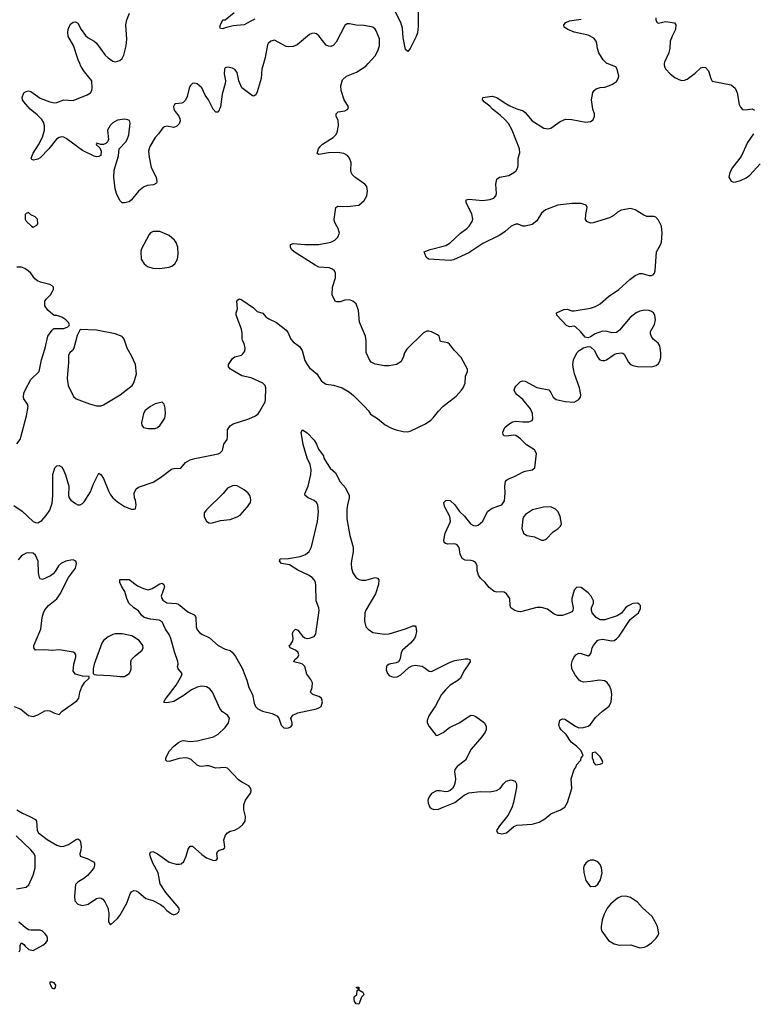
# Model space of a CAD drawing. Header units: inches. Extents: x 1449094 to 1618372, y 389908 to 534307.
# Tile 235 of 256: x 1560374 to 1566639, y 421966 to 430373. Entities that reach past the tile are written whole.
import ezdxf

# ---------------------------------------------------------------- set-up
doc = ezdxf.new("R2010")
doc.units = ezdxf.units.IN
doc.header["$MEASUREMENT"] = 0
doc.layers.add('B5462', color=7, linetype='Continuous')
doc.layers.add('B5463', color=7, linetype='Continuous')

msp = doc.modelspace()

# ---------------------------------------------------------------- linework, layer by layer
at = {"layer": 'B5462', "color": 5}
for points, elevation in [([(1560325, 426225), (1560396.4, 426176.4), (1560490, 426089.1), (1560510, 426079.5), (1560530, 426077.1), (1560562, 426098), (1560599.3, 426140.7), (1560630, 426186.8), (1560639.7, 426210), (1560650, 426246), (1560658, 426310), (1560658.3, 426490), (1560674.2, 426545.8), (1560690, 426564.9), (1560710, 426565.5), (1560730, 426555.5), (1560741.5, 426541.5), (1560766.1, 426486.1), (1560793.7, 426390), (1560790.5, 426310.5), (1560797.3, 426290), (1560811, 426270), (1560850, 426241), (1560870, 426231), (1560890, 426231), (1560910, 426241), (1560924.1, 426255.9), (1560978.3, 426341.7), (1561003.6, 426410), (1561050, 426501), (1561070, 426486.8), (1561090, 426454.8), (1561133.1, 426350), (1561150, 426316.3), (1561170, 426290.5), (1561210, 426257.3), (1561270, 426218), (1561330, 426194), (1561350, 426194), (1561362, 426198), (1561368, 426230), (1561362, 426270), (1561354, 426290), (1561352.3, 426330), (1561370, 426366.8), (1561390, 426381.6), (1561514.5, 426425.5), (1561576.5, 426463.5), (1561670, 426534.4), (1561690, 426542.4), (1561750, 426544), (1561790, 426593.4), (1561830, 426614), (1561870, 426626.8), (1562070, 426667.3), (1562085.6, 426674.4), (1562105.2, 426694.8), (1562117.2, 426750), (1562145.2, 426790), (1562149.4, 426810.6), (1562149.5, 426870), (1562170, 426906), (1562196.6, 426923.4), (1562330, 426964.2), (1562387, 426990), (1562410.9, 427009.1), (1562425.1, 427030), (1562469.7, 427110), (1562474.2, 427130), (1562475.1, 427230), (1562469.6, 427250), (1562450, 427269.6), (1562350, 427314), (1562270, 427332.2), (1562174, 427390), (1562158.3, 427410), (1562158.3, 427430), (1562190, 427479.1), (1562210, 427494.8), (1562268, 427510), (1562280.9, 427519.1), (1562295.9, 427544.1), (1562300.9, 427570), (1562290, 427608), (1562275.5, 427635.5), (1562272.5, 427652.5), (1562275.3, 427695.3), (1562268.4, 427730), (1562221.6, 427850), (1562222, 427870), (1562235.1, 427904.9), (1562229.6, 427970), (1562237.2, 427982.8), (1562250, 427990.8), (1562270, 427980.7), (1562370, 427913.4), (1562401.7, 427881.7), (1562450, 427866.8), (1562477.3, 427837.3), (1562500.5, 427820.5), (1562568.1, 427788.1), (1562646.6, 427726.6), (1562664.1, 427704.1), (1562690, 427646.8), (1562710, 427624), (1562763, 427583), (1562787.3, 427550), (1562810, 427464.7), (1562828, 427430), (1562850, 427402), (1562910.3, 427350.3), (1562950, 427285.5), (1562990, 427260.4), (1563052.5, 427252.5), (1563128.6, 427228.6), (1563190, 427193), (1563224.8, 427164.8), (1563318.8, 427070), (1563352.8, 427032.8), (1563370, 427006), (1563430, 426966.8), (1563494.4, 426914.4), (1563550, 426884.9), (1563590, 426870.4), (1563650, 426855.8), (1563685.6, 426854.4), (1563710, 426859.3), (1563838.6, 426921.4), (1563885.3, 426954.7), (1563906.3, 426973.7), (1563949.5, 427030), (1563987, 427070), (1564101.6, 427158.4), (1564147.6, 427210), (1564161.6, 427230), (1564178, 427270), (1564181.3, 427330), (1564197.2, 427370), (1564197.2, 427390), (1564143.6, 427490), (1564086.6, 427550), (1564043.9, 427603.9), (1564030, 427614), (1563966.6, 427626.6), (1563955.1, 427670), (1563943.3, 427683.3), (1563890, 427709.3), (1563867.1, 427712.9), (1563850, 427713.2), (1563821.1, 427698.9), (1563679.9, 427560.1), (1563660.4, 427530), (1563650, 427489), (1563630, 427453.2), (1563591, 427430), (1563530, 427419), (1563490, 427419), (1563410, 427433.2), (1563375.3, 427450), (1563362.9, 427462.9), (1563332.5, 427532.5), (1563332, 427630), (1563327, 427670), (1563275.1, 427790), (1563267.3, 427890), (1563247.8, 427947.8), (1563219.3, 427970), (1563190, 427981.3), (1563150, 427979.7), (1563110, 427964.5), (1563083.2, 427963.2), (1563069.2, 427970), (1563043.2, 428023.2), (1563044.5, 428090), (1563069.6, 428170), (1563071.8, 428190), (1563071.8, 428210), (1563062.7, 428230), (1563044.4, 428244.4), (1563015.6, 428255.6), (1562930, 428260.9), (1562896.1, 428276.1), (1562719.3, 428390), (1562696, 428410), (1562686.6, 428430), (1562686.8, 428453.2), (1562710, 428462.8), (1562810, 428453), (1562930, 428454), (1563030, 428473), (1563065.2, 428490), (1563090, 428516), (1563103.7, 428550), (1563094.5, 428590), (1563069.6, 428630), (1563062.9, 428650), (1563060.7, 428670), (1563074, 428770), (1563090, 428780.7), (1563170, 428779.3), (1563270, 428791), (1563315.3, 428830), (1563337.2, 428870), (1563345.2, 428910), (1563339, 428950), (1563322, 428970), (1563235.3, 429030), (1563212.9, 429052.9), (1563204, 429070), (1563201.2, 429090), (1563205.2, 429150), (1563189.4, 429190), (1563172.9, 429212.9), (1563142, 429230), (1563090, 429238.7), (1563010, 429236.9), (1562930, 429223.7), (1562915.3, 429230), (1562926.6, 429270), (1562939.3, 429290), (1562959.3, 429310), (1563052.3, 429367.7), (1563075.1, 429390), (1563086.6, 429410), (1563097, 429470), (1563092.9, 429512.9), (1563078, 429550), (1563078, 429570), (1563094.6, 429585.4), (1563150, 429596), (1563175.3, 429610), (1563182, 429630), (1563145.2, 429690), (1563119.5, 429770), (1563117, 429810), (1563130, 429861), (1563164, 429890), (1563250, 429925.5), (1563330, 429977.1), (1563351.1, 430000)], 640), ([(1560350, 423626.4), (1560396.7, 423596.7), (1560461, 423570), (1560510, 423542.8), (1560516.4, 423530), (1560522.8, 423450), (1560535.6, 423430), (1560610, 423372), (1560690, 423326), (1560726.3, 423313.7), (1560750, 423315.6), (1560790, 423330.3), (1560850, 423370.3), (1560870, 423378.4), (1560887, 423367), (1560893.8, 423350), (1560898, 423310), (1560896.9, 423283.1), (1560888.4, 423250), (1560890.7, 423230.7), (1560950, 423210.5), (1561003, 423183), (1561014, 423170), (1561013.2, 423153.2), (1561006, 423130), (1560992.4, 423110), (1560953.7, 423066.3), (1560930, 423045.1), (1560870.7, 423010), (1560850.8, 422990), (1560841.3, 422890), (1560845.7, 422850), (1560870, 422821.7), (1560910, 422810.3), (1560957.5, 422822.5), (1561030, 422870.3), (1561054.1, 422874.1), (1561070, 422871.8), (1561083.4, 422863.4), (1561102.3, 422842.3), (1561125.5, 422790), (1561135.8, 422744.2), (1561131.1, 422671.1), (1561146.4, 422646.4), (1561150, 422646), (1561210, 422697.3), (1561230, 422724.9), (1561289.7, 422830), (1561318.4, 422910), (1561330, 422927.3), (1561350, 422937.1), (1561370, 422934.4), (1561390, 422922.4), (1561450.8, 422870), (1561512, 422852), (1561577.6, 422817.6), (1561600.5, 422800.5), (1561630, 422766), (1561670, 422738), (1561690, 422731.3), (1561718, 422742), (1561730, 422752), (1561739, 422770), (1561732.7, 422790), (1561622, 422922), (1561573.4, 422993.4), (1561555.6, 423090), (1561509.7, 423170), (1561490, 423224), (1561486, 423250), (1561490, 423264.7), (1561510, 423270.5), (1561550, 423252.2), (1561650, 423180.3), (1561710, 423162), (1561738.2, 423161.8), (1561754.3, 423165.7), (1561775.3, 423184.7), (1561795.1, 423230), (1561812, 423290), (1561830, 423317.3), (1561850, 423317.3), (1561930, 423243.8), (1561970, 423217.1), (1562030, 423194), (1562050, 423196), (1562058.6, 423201.4), (1562064, 423210), (1562058, 423250), (1562062.7, 423270), (1562076.6, 423283.4), (1562110, 423290.6), (1562122, 423298), (1562125.1, 423310), (1562116.8, 423370), (1562131.3, 423410), (1562150, 423430.4), (1562170, 423443.7), (1562210, 423453.7), (1562250, 423475.8), (1562279.5, 423500.5), (1562298.7, 423530), (1562302.4, 423570), (1562287, 423627), (1562287.2, 423670), (1562302.2, 423710), (1562344.7, 423770), (1562349.6, 423790), (1562347.3, 423810), (1562331, 423831), (1562270, 423863.5), (1562243.9, 423883.9), (1562150, 423982), (1562130, 423987), (1562050, 423981.6), (1561990, 424001.1), (1561970, 424002.6), (1561930, 423996.4), (1561910, 423998.3), (1561890, 424008), (1561837.3, 424057.3), (1561808.6, 424068.6), (1561789.1, 424070.9), (1561735.5, 424064.5), (1561650, 424039.3), (1561630, 424042), (1561622, 424050), (1561622.7, 424070), (1561654.5, 424130), (1561689.6, 424170), (1561730, 424202.4), (1561750, 424214), (1561770, 424217.6), (1561830, 424210.2), (1561890, 424215), (1562030, 424251.3), (1562070, 424273.8), (1562128.3, 424330), (1562157.7, 424370), (1562164.7, 424410), (1562150, 424434), (1562104.7, 424464.7), (1562084.9, 424484.9), (1562021.7, 424630), (1561998.8, 424658.8), (1561970, 424677.7), (1561930, 424682.2), (1561890, 424673.5), (1561840.4, 424650), (1561770, 424599.1), (1561690, 424552.6), (1561630, 424539.5), (1561610, 424542), (1561606.3, 424546.3), (1561617, 424570), (1561711.1, 424690), (1561756.2, 424770), (1561760.7, 424790), (1561726.3, 424830), (1561721.1, 424850), (1561726.2, 424870), (1561725.6, 424894.4), (1561696.3, 424976.3), (1561664.5, 425090), (1561650, 425123.1), (1561618.9, 425170), (1561590, 425231.2), (1561565.7, 425245.7), (1561490, 425253.7), (1561436.2, 425270), (1561414.7, 425290), (1561390, 425326), (1561349.3, 425350), (1561306, 425390), (1561289.2, 425430), (1561271.6, 425491.6), (1561246.6, 425530), (1561230, 425568), (1561230, 425594), (1561310, 425594), (1561380.2, 425540.2), (1561430, 425515.3), (1561470, 425503.8), (1561504, 425516), (1561570, 425555.5), (1561590, 425560.7), (1561606, 425550), (1561610.4, 425530), (1561582, 425450), (1561587.2, 425430), (1561596.8, 425416.8), (1561630, 425394), (1561710, 425389.3), (1561730, 425381.8), (1561810, 425316.5), (1561870.8, 425290), (1561879.3, 425270), (1561880.2, 425190), (1561890, 425164.9), (1561910, 425140.3), (1561930, 425125.5), (1561995.9, 425095.9), (1562070, 425029), (1562130, 424998), (1562170, 424986.9), (1562191.1, 424971.1), (1562216.9, 424936.9), (1562274.9, 424834.9), (1562315, 424735), (1562330, 424672), (1562361.7, 424610), (1562376, 424536), (1562388.6, 424508.6), (1562408.6, 424488.6), (1562448, 424470), (1562530, 424449), (1562570.8, 424430), (1562588, 424410), (1562608.2, 424350), (1562630, 424327.3), (1562650, 424324), (1562670, 424326.8), (1562690, 424336), (1562701.2, 424350), (1562701.2, 424370), (1562689.2, 424410), (1562706, 424434), (1562750, 424454), (1562910, 424489.3), (1562930, 424496.6), (1562948.7, 424510), (1562960.8, 424550), (1562950, 424579.8), (1562930, 424594), (1562876, 424610), (1562856.2, 424630), (1562872.4, 424670), (1562873.7, 424710), (1562859.8, 424739.8), (1562825.6, 424785.6), (1562808, 424850), (1562790, 424869.6), (1562776, 424876), (1562715.3, 424890), (1562724, 424910), (1562750.7, 424929.3), (1562756.5, 424950), (1562751.4, 424970), (1562730, 424990.8), (1562684, 425010), (1562675.1, 425030), (1562690, 425041.6), (1562707.4, 425070), (1562710.8, 425090.8), (1562702.4, 425130), (1562709.7, 425150), (1562730, 425168.2), (1562750, 425159.5), (1562790, 425108.7), (1562810, 425095.8), (1562829.4, 425090.6), (1562850, 425093), (1562890, 425107.3), (1562902.9, 425130), (1562931.5, 425330), (1562928.5, 425350), (1562904.5, 425410), (1562903.5, 425543.5), (1562899.1, 425570), (1562889.7, 425590), (1562871.3, 425610), (1562841.3, 425630), (1562750, 425672), (1562677.3, 425717.3), (1562610, 425729.5), (1562593.2, 425750), (1562598, 425770), (1562670, 425771.3), (1562768.9, 425791.1), (1562813.6, 425806.4), (1562846.4, 425833.6), (1562866.5, 425873.5), (1562916.8, 426090), (1562926.8, 426170), (1562920.8, 426230), (1562910, 426249.6), (1562890, 426268.2), (1562837.2, 426290), (1562813.2, 426310), (1562810, 426326), (1562836.9, 426390), (1562860.6, 426490), (1562864.5, 426530), (1562854.1, 426574.1), (1562827.7, 426630), (1562794.5, 426745.5), (1562779, 426850), (1562789.2, 426870.8), (1562830, 426846.8), (1562890, 426784), (1562908.4, 426750), (1562925.1, 426705.1), (1562968, 426650), (1562972.7, 426630), (1562992.8, 426592.8), (1563025.1, 426545.1), (1563070, 426503), (1563110, 426427.3), (1563156.3, 426376.3), (1563187.3, 426310), (1563188, 426290), (1563172.4, 426230), (1563167.2, 426190), (1563168.9, 426110), (1563193.1, 425970), (1563223.1, 425870), (1563223.2, 425830), (1563209.4, 425770.6), (1563206, 425730), (1563208.5, 425690), (1563220.2, 425650), (1563248.1, 425608.1), (1563272.3, 425592.3), (1563292.5, 425587.5), (1563330, 425587.4), (1563410, 425610.3), (1563430, 425604), (1563440.5, 425590), (1563437, 425550), (1563412, 425470), (1563330, 425332), (1563321.3, 425310), (1563318, 425238), (1563330, 425190.6), (1563350, 425168.4), (1563390, 425142), (1563490, 425126), (1563530, 425130.3), (1563668.3, 425171.7), (1563730, 425199.1), (1563750, 425198.8), (1563756.3, 425190), (1563763.1, 425150), (1563754.9, 425110), (1563744.9, 425090), (1563710.4, 425050), (1563644.4, 424990), (1563632.4, 424970), (1563623.1, 424916.9), (1563608.5, 424891.5), (1563590, 424882), (1563530, 424871.8), (1563510, 424857.2), (1563505.5, 424850), (1563503.4, 424823.4), (1563514.8, 424790), (1563530, 424774.8), (1563550, 424764), (1563570, 424758.8), (1563597.5, 424762.5), (1563630, 424780.7), (1563698, 424842), (1563724.4, 424855.6), (1563750, 424861.3), (1563810, 424852.7), (1563837.3, 424837.3), (1563870, 424810.8), (1563890, 424807.3), (1564050, 424886.4), (1564090, 424900.4), (1564177.1, 424917.1), (1564197.1, 424917.1), (1564218, 424910), (1564222, 424890), (1564168.2, 424811.8), (1564139.5, 424750), (1564115.5, 424730), (1564048.9, 424690), (1564010, 424652.6), (1563976.5, 424610), (1563925.1, 424514.9), (1563867.4, 424430), (1563852.4, 424390), (1563854.4, 424370), (1563870, 424337.3), (1563930, 424262), (1563943.6, 424263.6), (1563990, 424286), (1564045.2, 424330), (1564126, 424370), (1564219, 424430), (1564230, 424434.9), (1564250, 424433), (1564270, 424424), (1564342.8, 424370), (1564357.1, 424337.1), (1564357.1, 424310), (1564348.4, 424290), (1564320.3, 424250), (1564230, 424145.1), (1564181.1, 424050), (1564110, 423995.8), (1564090.3, 423970), (1564086, 423950), (1564094.6, 423890), (1564093, 423867), (1564084.4, 423835.6), (1564070.4, 423809.6), (1564050, 423792.3), (1564030, 423782.7), (1564010, 423780.9), (1563966, 423790), (1563934, 423790), (1563890, 423766), (1563870, 423739), (1563860.4, 423710), (1563862.3, 423682.3), (1563877.3, 423650), (1563890, 423637.3), (1563910.6, 423630.6), (1563950, 423633.4), (1563991.7, 423648.3), (1564088.7, 423690), (1564169.6, 423750.4), (1564210, 423770.4), (1564310, 423783.8), (1564390, 423779.1), (1564447.2, 423792.8), (1564476, 423810), (1564506, 423850), (1564529.2, 423870), (1564570, 423883), (1564606, 423870), (1564618, 423850), (1564616.4, 423816.4), (1564592.2, 423687.8), (1564575.8, 423644.2), (1564541.4, 423578.6), (1564471, 423490), (1564444.7, 423450), (1564454, 423430), (1564490, 423422.8), (1564530, 423430.8), (1564594.9, 423485.1), (1564623, 423497), (1564750, 423504.9), (1564810, 423521.7), (1564859.5, 423550), (1564910, 423592.4), (1564993.1, 423626.9), (1565029.5, 423650.5), (1565052.7, 423690), (1565089, 423810), (1565084, 423890), (1565108.9, 423971.1), (1565127.3, 423992.7), (1565128, 424010), (1565166, 424050), (1565168.4, 424071.6), (1565186, 424090), (1565168.7, 424130), (1565130, 424169), (1565083.6, 424203.6), (1565040.9, 424270), (1564997.2, 424310), (1564986.3, 424326.3), (1564979.3, 424350), (1564987.8, 424392.2), (1565010, 424404.9), (1565030, 424401.6), (1565121.1, 424341.1), (1565150, 424327.9), (1565190, 424328.2), (1565230, 424340.8), (1565250, 424354), (1565290, 424413.7), (1565350, 424470.4), (1565408.1, 424511.9), (1565425.1, 424550), (1565429.7, 424610), (1565425.4, 424650), (1565410, 424686.6), (1565390, 424713.6), (1565367, 424727), (1565325.7, 424734.3), (1565250, 424721.3), (1565190, 424717.2), (1565170, 424722), (1565153.2, 424733.2), (1565118.9, 424778.9), (1565089.7, 424830), (1565086, 424870), (1565096.1, 424903.9), (1565108.5, 424931.5), (1565123.7, 424950), (1565150, 424963), (1565170, 424962), (1565230, 424942.8), (1565242, 424950), (1565254, 424966), (1565263.7, 425010), (1565274.5, 425030), (1565308.2, 425071.8), (1565321, 425079), (1565350, 425084.4), (1565430, 425068.4), (1565450, 425072.7), (1565470, 425085.5), (1565493.6, 425110), (1565587.9, 425252.1), (1565657.2, 425310), (1565674.8, 425345.2), (1565676, 425370), (1565664.1, 425384.1), (1565650, 425392.3), (1565610, 425387), (1565570, 425367.3), (1565548.2, 425350), (1565513.1, 425306.9), (1565476.1, 425283.9), (1565370, 425248.2), (1565330, 425248), (1565296.2, 425270), (1565262.4, 425310), (1565255.8, 425330), (1565256.3, 425350), (1565273.6, 425390), (1565274, 425410), (1565254.5, 425450), (1565230, 425479.5), (1565170, 425524), (1565130.9, 425529.1), (1565110, 425502), (1565088.7, 425430), (1565088.8, 425408.8), (1565101.6, 425350), (1565099.1, 425330), (1565090, 425317.2), (1565072.3, 425307.7), (1565010, 425287), (1564970, 425287), (1564938.6, 425298.6), (1564881, 425341), (1564830, 425355.1), (1564790, 425353.7), (1564650, 425318.4), (1564630, 425319.5), (1564602, 425330), (1564569.6, 425350), (1564562.4, 425370), (1564559.3, 425430), (1564532.1, 425472.1), (1564510, 425485), (1564490, 425488.9), (1564450, 425486), (1564426, 425490), (1564384.1, 425524.1), (1564350, 425566.6), (1564310, 425604.5), (1564293.3, 425630), (1564286.3, 425650), (1564281.3, 425670), (1564280.7, 425710), (1564270, 425735.1), (1564248.7, 425750), (1564230, 425755.6), (1564178.3, 425758.3), (1564152.8, 425772.8), (1564136.9, 425810), (1564127.9, 425867.9), (1564110, 425889.4), (1564090, 425897.6), (1564030, 425894), (1564010, 425900.9), (1563999.3, 425910), (1563997, 425930), (1564007.6, 425990), (1564053.7, 426090), (1564048.6, 426130), (1564005.6, 426210), (1563998, 426230), (1563997.2, 426250), (1564012.9, 426267.1), (1564030, 426270.8), (1564050, 426266.8), (1564090, 426230.8), (1564130, 426172.7), (1564174, 426134), (1564223.8, 426070), (1564250, 426055.8), (1564270, 426052.7), (1564290, 426058), (1564329.6, 426090.4), (1564370, 426174.8), (1564410, 426202.8), (1564490, 426232), (1564513.6, 426266.4), (1564521.2, 426330), (1564516, 426390), (1564522.7, 426430), (1564530, 426441), (1564547.2, 426452.8), (1564605.4, 426474.6), (1564668.7, 426510), (1564690, 426519.1), (1564750, 426531), (1564772.1, 426547.9), (1564786.6, 426670), (1564770, 426699.3), (1564702.9, 426742.9), (1564650, 426795.6), (1564610, 426822.4), (1564590, 426826), (1564530, 426818), (1564510, 426821.2), (1564502.7, 426830), (1564500.9, 426850), (1564518, 426890), (1564550, 426919.3), (1564581.3, 426938.7), (1564610, 426944.2), (1564670, 426938.3), (1564721, 426939), (1564749.2, 426950), (1564755.6, 426964.4), (1564754, 427010), (1564737.4, 427050), (1564670.9, 427130.9), (1564622.7, 427170), (1564605.2, 427190), (1564597.2, 427210), (1564601.2, 427230), (1564610, 427244.7), (1564650, 427282.8), (1564670, 427290.7), (1564690, 427287.7), (1564790, 427232), (1564892.1, 427212.1), (1564910, 427191), (1564930.3, 427150.3), (1564956, 427130), (1565032.1, 427112.1), (1565110, 427108.5), (1565149.2, 427130), (1565162.7, 427150), (1565166.6, 427170), (1565155.1, 427230), (1565111.1, 427350), (1565102.6, 427390), (1565098.9, 427430), (1565104.7, 427470), (1565131.4, 427528.6), (1565151.5, 427548.5), (1565190, 427570.8), (1565230, 427582.8), (1565250, 427578.8), (1565284, 427550), (1565310.7, 427490), (1565327.3, 427470), (1565350, 427462), (1565370, 427463), (1565384, 427470), (1565450, 427514.9), (1565470, 427522.4), (1565510, 427528), (1565525.2, 427525.2), (1565536.4, 427516.4), (1565573, 427450), (1565590, 427430.6), (1565610, 427419.3), (1565650, 427412.7), (1565770, 427408), (1565810, 427422), (1565830, 427438.8), (1565841.3, 427458.7), (1565849.6, 427490), (1565849.6, 427529.6), (1565839.3, 427590), (1565825.2, 427610), (1565784.7, 427644.7), (1565768.4, 427668.4), (1565760.5, 427690), (1565762.4, 427710), (1565795.1, 427770), (1565803.5, 427810), (1565798.8, 427850), (1565786, 427870), (1565770, 427882.2), (1565750, 427890.6), (1565710, 427892.8), (1565670, 427884.2), (1565639.5, 427870), (1565587.8, 427830), (1565497.2, 427722.8), (1565470, 427703.7), (1565430, 427698.4), (1565390, 427711.3), (1565350, 427712.6), (1565287.9, 427692.1), (1565250, 427665.2), (1565230, 427657.2), (1565203.9, 427663.9), (1565164.5, 427710), (1565121.2, 427750), (1565110, 427755.1), (1565070, 427752), (1565042.3, 427762.3), (1564961.2, 427850), (1564958, 427870), (1565020.2, 427899.8), (1565050, 427900.7), (1565088.3, 427888.3), (1565110, 427888.2), (1565250, 427911.5), (1565290, 427924), (1565330, 427947.6), (1565402, 428010), (1565490.5, 428069.5), (1565583.7, 428156.3), (1565630, 428190.3), (1565670, 428207.2), (1565690, 428207), (1565750, 428188.2), (1565770, 428188.2), (1565784.5, 428195.5), (1565796, 428210), (1565802, 428230), (1565812.8, 428390), (1565845.6, 428450), (1565854, 428474), (1565859.6, 428550), (1565854.7, 428610), (1565830, 428661.2), (1565807, 428687), (1565790, 428691.8), (1565730, 428692.8), (1565704, 428704), (1565630.9, 428750.9), (1565590, 428761.3), (1565510, 428746.9), (1565479.3, 428730), (1565450, 428704.2), (1565410, 428681.7), (1565270, 428638.4), (1565250, 428636.2), (1565216, 428650), (1565207.2, 428667.2), (1565209.7, 428710), (1565221.3, 428770), (1565211.8, 428790), (1565170, 428805.3), (1565090, 428804.6), (1564969.4, 428790.6), (1564865.5, 428750), (1564830, 428721.6), (1564790, 428657), (1564750, 428625.6), (1564690, 428609.6), (1564670, 428611.8), (1564630, 428626.3), (1564610, 428626.9), (1564590, 428619.8), (1564570, 428609.8), (1564516.8, 428563.2), (1564470, 428529.7), (1564330, 428463.1), (1564210, 428382.9), (1564077.6, 428322.4), (1564050, 428318.4), (1563866, 428330), (1563844.7, 428344.7), (1563828.7, 428390), (1563878, 428410), (1564014.6, 428445.4), (1564050.9, 428469.1), (1564138, 428550), (1564192.3, 428590), (1564212.3, 428610), (1564239.3, 428650), (1564242.7, 428670), (1564234.5, 428714.5), (1564186, 428810), (1564186, 428834), (1564210, 428842), (1564330, 428830.5), (1564390, 428839.1), (1564422, 428850), (1564439, 428870), (1564445.2, 428890), (1564440.9, 428970), (1564449.5, 429010.5), (1564471.9, 429028.1), (1564550, 429043.8), (1564581, 429059), (1564610, 429080.7), (1564627, 429110), (1564631.8, 429130), (1564632, 429190), (1564644.2, 429235.8), (1564643.1, 429270), (1564580.4, 429430), (1564547.4, 429487.4), (1564519.5, 429519.5), (1564478.3, 429558.3), (1564411.5, 429610), (1564390, 429636.2), (1564344.5, 429670), (1564326, 429690), (1564328, 429710), (1564410, 429720.4), (1564450, 429708.2), (1564510, 429666), (1564558.5, 429638.5), (1564610, 429615.3), (1564674.6, 429594.6), (1564690, 429582), (1564750, 429510.4), (1564850, 429446.4), (1564890, 429442.4), (1564910, 429448), (1564990, 429504.9), (1565035.9, 429524.1), (1565090, 429521.6), (1565210, 429498.8), (1565250, 429502.8), (1565270, 429518), (1565282.7, 429550), (1565282.7, 429570), (1565269.3, 429610), (1565257, 429690), (1565269.5, 429750.5), (1565281.2, 429770), (1565297.6, 429782.4), (1565330, 429794), (1565370, 429798), (1565410, 429811), (1565437.5, 429822.5), (1565470, 429846), (1565485.2, 429870), (1565489.3, 429890), (1565477, 429950), (1565464, 429970), (1565390, 429999.5), (1565389.4, 430000)], 620), ([(1562456.2, 430000), (1562440.8, 429950), (1562434.9, 429870), (1562401.5, 429758.5), (1562390, 429733.2), (1562377.1, 429722.9), (1562370, 429719.3), (1562363.3, 429723.3), (1562271.3, 429791.3), (1562245.1, 429850), (1562230, 429922), (1562210, 429949.2), (1562190, 429959.3), (1562151.1, 429968.9), (1562130, 429962), (1562122.8, 429950), (1562119.1, 429910), (1562130.5, 429850.5), (1562128.4, 429830), (1562103.2, 429736.8), (1562090.2, 429629.8), (1562070, 429585.2), (1562050, 429583.7), (1562025.6, 429610), (1561987, 429690), (1561957, 429730), (1561930, 429792.3), (1561890, 429827), (1561870, 429832), (1561850, 429829.4), (1561830.3, 429809.7), (1561821.3, 429790), (1561803.4, 429716.6), (1561790, 429685.2), (1561770, 429665.2), (1561759.3, 429660.7), (1561704.4, 429655.6), (1561696, 429650), (1561686.7, 429633.3), (1561690.6, 429610), (1561700.5, 429590), (1561733.4, 429550), (1561743, 429530), (1561745.5, 429510), (1561735.6, 429484.4), (1561716, 429464), (1561690, 429454), (1561630, 429463.6), (1561610, 429459.6), (1561596.3, 429450), (1561560.8, 429399.2), (1561530, 429368.2), (1561484.2, 429290), (1561474.2, 429250), (1561478.6, 429198.6), (1561497.3, 429110), (1561538.8, 429030), (1561546, 428990), (1561543.6, 428976.4), (1561515.9, 428964.1), (1561462.4, 428957.6), (1561430, 428942.7), (1561390, 428909.4), (1561330, 428834), (1561310, 428819), (1561270, 428809.2), (1561250, 428809), (1561230, 428828.7), (1561200.5, 428890), (1561190, 428928.7), (1561178.4, 429030), (1561179.5, 429090), (1561217.4, 429210), (1561222.9, 429270), (1561279.2, 429330), (1561291.9, 429350), (1561305.6, 429390), (1561318.7, 429490), (1561311.4, 429511.4), (1561298.3, 429518.3), (1561270, 429524.2), (1561210, 429514.7), (1561170, 429492.6), (1561147, 429470), (1561123.7, 429430), (1561133, 429350), (1561122.8, 429330), (1561110, 429317.2), (1561090, 429308.7), (1561068, 429308), (1561030, 429318), (1561027.3, 429312.7), (1561030, 429304.7), (1561058.8, 429278.8), (1561071, 429250), (1561066, 429214), (1561050, 429204), (1561030, 429202.7), (1561010, 429209.3), (1560910, 429257.6), (1560770, 429359.1), (1560750, 429370.9), (1560730, 429374), (1560710, 429368.7), (1560687.1, 429352.9), (1560624, 429270), (1560550, 429194), (1560530, 429181.6), (1560492.9, 429172.9), (1560479, 429179), (1560473.2, 429190), (1560490, 429234.8), (1560535.6, 429304.4), (1560569.8, 429370.2), (1560586.6, 429430), (1560586.8, 429470), (1560578.2, 429498.2), (1560562.1, 429522.1), (1560522.3, 429562.3), (1560463.5, 429610), (1560410, 429671.8), (1560399.1, 429690), (1560394.7, 429710), (1560410, 429748.5), (1560430, 429761.3), (1560450, 429766), (1560470, 429761.3), (1560550, 429702), (1560630, 429673), (1560670, 429664.9), (1560690, 429667.3), (1560750, 429688.4), (1560830, 429683.8), (1560950, 429730.6), (1560979.3, 429750), (1560989.3, 429770), (1560992.3, 429790), (1560989.3, 429850), (1560928.2, 429928.2), (1560897.5, 429977.5), (1560887.1, 430000)], 640), ([(1565878.7, 430000), (1565877.3, 429990), (1565880.5, 429970), (1565892.3, 429950), (1565930, 429911.3), (1565970, 429880.2), (1566002.5, 429862.5), (1566030, 429854.3), (1566050, 429855.8), (1566074, 429866), (1566142, 429918), (1566190, 429961.6), (1566210, 429968), (1566230, 429964.9), (1566256.1, 429936.1), (1566274.9, 429870), (1566289, 429849), (1566450, 429817.3), (1566482.8, 429790), (1566500.5, 429750), (1566519.1, 429650), (1566530, 429626), (1566548, 429608), (1566570, 429604.9), (1566630, 429611), (1566650, 429601)], 620), ([(1566641.4, 429398.6), (1566590, 429323.7), (1566534, 429206), (1566460.7, 429110), (1566437.3, 429070), (1566430.8, 429030), (1566450, 428996), (1566470, 428987.3), (1566490, 428988), (1566530, 429000.5), (1566577.2, 429022.8), (1566610, 429046.8), (1566696.3, 429143.7)], 620), ([(1560350, 426753), (1560376.9, 426790), (1560384.7, 426810), (1560432.4, 426990), (1560445.6, 427070), (1560442, 427090), (1560410, 427135.3), (1560406.3, 427150), (1560410, 427184.7), (1560419.6, 427210), (1560470, 427300.7), (1560539, 427370), (1560560.9, 427470), (1560592.7, 427570), (1560614, 427670), (1560650, 427722), (1560664.7, 427735.3), (1560750, 427738), (1560786, 427750), (1560796.4, 427763.6), (1560798, 427770), (1560788, 427790), (1560768.7, 427810), (1560732.5, 427832.5), (1560690, 427849), (1560670, 427849), (1560657.2, 427857.2), (1560613.6, 427893.6), (1560588.7, 427930), (1560588, 427970), (1560602, 427990), (1560636.6, 428023.4), (1560664, 428070), (1560662, 428090), (1560650, 428102), (1560632.3, 428112.3), (1560552.5, 428132.5), (1560524.7, 428144.7), (1560502, 428162), (1560469, 428210), (1560446, 428230), (1560419, 428250), (1560390, 428260.5), (1560350, 428259.6)], 660), ([(1560326.8, 424510), (1560385.1, 424485.1), (1560450, 424430.8), (1560490, 424422.8), (1560530, 424438), (1560590, 424471.3), (1560610, 424476), (1560630, 424471), (1560670, 424451), (1560710, 424442), (1560738, 424470), (1560863.2, 424556.8), (1560879.5, 424580.5), (1560886.6, 424630), (1560903.6, 424676.4), (1560930, 424718), (1560968, 424750), (1560966, 424766), (1560910, 424769), (1560850, 424785.2), (1560829.5, 424809.5), (1560836, 424870), (1560854, 424930), (1560853.2, 424950), (1560844.7, 424964.7), (1560830, 424972.7), (1560710, 424991.6), (1560650, 424987.6), (1560590, 424991.8), (1560510, 424989.2), (1560494, 425010), (1560496, 425030), (1560505.4, 425054.6), (1560555.1, 425170), (1560565.6, 425270), (1560577.6, 425310), (1560590, 425334), (1560619.5, 425370), (1560690.8, 425429.2), (1560720.5, 425470), (1560789.7, 425610.3), (1560851.3, 425690), (1560860.5, 425730), (1560854.5, 425750), (1560830, 425760.5), (1560810, 425759.7), (1560766.8, 425750), (1560730, 425733.3), (1560706.4, 425710), (1560678.2, 425661.8), (1560659.4, 425640.6), (1560636.4, 425623.6), (1560570, 425594), (1560550, 425599.3), (1560542.9, 425610), (1560535.4, 425650), (1560532.8, 425750), (1560510, 425800.9), (1560490, 425816.9), (1560450, 425821.1), (1560430, 425817.4), (1560398.2, 425801.8), (1560386.4, 425793.6), (1560359.7, 425760.3)], 640), ([(1560347, 422953), (1560430, 422965.5), (1560453, 422987), (1560489.7, 423070), (1560505.7, 423130), (1560504.8, 423230), (1560497.4, 423250), (1560470, 423284.4), (1560345.2, 423405.2)], 620), ([(1560370, 422414), (1560378, 422430), (1560378, 422470), (1560390, 422492), (1560410, 422478), (1560421.3, 422461.3), (1560452.8, 422432.8), (1560490, 422424.6), (1560572, 422470), (1560598, 422490), (1560612, 422510), (1560611.8, 422530), (1560605.1, 422550), (1560590, 422572), (1560570, 422589.5), (1560550, 422598), (1560470, 422597.7), (1560450, 422602), (1560420.9, 422620.9), (1560367.5, 422667.5)], 620)]:
    msp.add_lwpolyline(points, dxfattribs=dict(at, elevation=elevation))
for points, elevation in [([(1560450, 428726), (1560430, 428718), (1560422, 428710), (1560422, 428670), (1560430, 428654), (1560474, 428610), (1560490, 428602), (1560520.4, 428619.6), (1560528, 428630), (1560526, 428670), (1560506, 428690), (1560468.4, 428708.4)], 660), ([(1561515.2, 428564.8), (1561490, 428552.7), (1561479.9, 428540.1), (1561410.8, 428410), (1561407.3, 428390), (1561410.7, 428330), (1561437.3, 428290), (1561466.6, 428266.6), (1561510, 428252), (1561570, 428248.9), (1561650, 428261.3), (1561673.2, 428270), (1561699.3, 428290), (1561722.7, 428330), (1561726.6, 428370), (1561723.7, 428430), (1561709.6, 428469.6), (1561695.1, 428490), (1561649.7, 428529.7), (1561570, 428563.6)], 660), ([(1560890, 427728), (1560864, 427676), (1560835.5, 427570), (1560824.9, 427550), (1560802, 427530), (1560790.4, 427510), (1560791.8, 427450), (1560778.9, 427310), (1560788.2, 427250), (1560834.6, 427154.6), (1560855.2, 427135.2), (1560970, 427093.4), (1561030, 427077.4), (1561070, 427076.9), (1561090, 427083.6), (1561230.7, 427169.3), (1561334.5, 427250), (1561348.1, 427271.9), (1561372.3, 427350), (1561361.6, 427430), (1561330, 427502.7), (1561291.3, 427570), (1561265.1, 427645.1), (1561249.4, 427669.4), (1561190, 427692.3), (1561030, 427722)], 660), ([(1561590, 427108.7), (1561530, 427092.7), (1561490, 427069.2), (1561444.4, 427035.6), (1561430.6, 427009.4), (1561414.8, 426930), (1561416, 426910), (1561421.4, 426901.4), (1561430.9, 426890.9), (1561470, 426882.8), (1561530, 426882.8), (1561550, 426890.8), (1561573.2, 426910), (1561612.7, 426970), (1561619.3, 427010), (1561616.5, 427056.5), (1561608.7, 427090)], 660), ([(1562210, 426397.2), (1562190, 426394), (1562150, 426374), (1562113, 426327), (1561970, 426189.4), (1561950, 426162), (1561950.3, 426130), (1561958.9, 426110), (1561970, 426092.7), (1561990, 426077.1), (1562010, 426073), (1562050, 426085.5), (1562090, 426098), (1562170, 426104.9), (1562231.7, 426128.3), (1562257.2, 426142.8), (1562317.2, 426210), (1562345.2, 426250), (1562349, 426270), (1562345.2, 426290), (1562339, 426310), (1562325.2, 426330), (1562290, 426359.3), (1562230, 426393.2)], 640), ([(1564910, 426213.8), (1564847.6, 426212.4), (1564752.5, 426187.5), (1564692.7, 426147.3), (1564678.8, 426130), (1564670.7, 426110), (1564663, 426030), (1564677.3, 425990), (1564704.7, 425970), (1564770, 425957), (1564830, 425928.7), (1564850, 425928.8), (1564870, 425938), (1564930, 426000.7), (1564973.2, 426030), (1564992.7, 426050), (1565000.9, 426070), (1564989.7, 426130), (1564972, 426170), (1564950, 426194.8)], 620), ([(1561250.3, 425129.7), (1561190, 425129.7), (1561170, 425124.7), (1561130, 425104.2), (1561090, 425071.6), (1561076.5, 425050), (1561010.8, 424870.8), (1561002.8, 424830), (1561002, 424790), (1561010, 424782), (1561030, 424778), (1561150, 424774.4), (1561230, 424764.4), (1561270, 424766.4), (1561309.2, 424790), (1561320.9, 424810), (1561326.6, 424830), (1561322, 424890), (1561329.4, 424910), (1561358.8, 424941.2), (1561420.9, 424990), (1561429.4, 425010), (1561427, 425030), (1561393.4, 425073.4), (1561332.9, 425112.9)], 640), ([(1565290, 424118), (1565265.4, 424114.6), (1565262, 424110), (1565262, 424070), (1565272, 424050), (1565274, 424030), (1565292, 424012), (1565330, 424016), (1565350, 424026), (1565354, 424030), (1565348.7, 424050), (1565330, 424078)], 620), ([(1565250, 423198), (1565230, 423189.3), (1565210, 423172), (1565195.5, 423150), (1565188.4, 423130), (1565190.5, 423090.5), (1565210, 423022), (1565239.8, 422979.8), (1565251.1, 422971.1), (1565290, 422976), (1565310, 422991), (1565332.7, 423030), (1565349.3, 423090), (1565343.7, 423130), (1565330, 423159), (1565310, 423181.2), (1565276.6, 423196.6)], 620), ([(1565550, 422889.4), (1565510, 422886), (1565484.9, 422875.1), (1565462.3, 422857.7), (1565418.9, 422821.1), (1565390, 422786), (1565364.8, 422735.2), (1565348.6, 422688.6), (1565338.7, 422630), (1565339.5, 422610), (1565346.7, 422590), (1565403.7, 422510), (1565450, 422481.5), (1565492.4, 422472.4), (1565592.9, 422472.9), (1565670, 422448.8), (1565710, 422455.3), (1565733.3, 422466.7), (1565770, 422490.3), (1565808.3, 422530), (1565824, 422550), (1565831, 422570), (1565819.7, 422630), (1565802.2, 422670), (1565775, 422715), (1565694, 422790), (1565650, 422838), (1565590, 422877), (1565570, 422884.5)], 620), ([(1560650, 422156), (1560630, 422154), (1560630, 422142), (1560650, 422104), (1560670, 422098), (1560679, 422110), (1560684, 422130), (1560668, 422150)], 620), ([(1563270, 421966), (1563248.8, 421968.8), (1563234.5, 421990), (1563229.2, 422010.8), (1563229, 422030), (1563254, 422050), (1563256.4, 422083.6), (1563266, 422090), (1563262, 422102), (1563250, 422106), (1563250, 422112), (1563270, 422111.3), (1563270.7, 422090.7), (1563304.7, 422070), (1563312.9, 422052.9), (1563310, 422043.7), (1563293.3, 422026.7)], 580)]:
    msp.add_lwpolyline(points, close=True, dxfattribs=dict(at, elevation=elevation))
at = {"layer": 'B5463', "color": 5}
for points, elevation in [([(1563776.3, 430450), (1563778.3, 430318.3), (1563770, 430262), (1563760.5, 430230), (1563710, 430128.7), (1563690, 430102), (1563670, 430118), (1563650, 430218), (1563642, 430302), (1563628.9, 430348.9), (1563542, 430522)], 620), ([(1560887.1, 430000), (1560873.3, 430030), (1560833, 430153), (1560789.3, 430230), (1560786, 430270), (1560790, 430302), (1560810, 430338), (1560830, 430352), (1560850, 430356), (1560870, 430344.7), (1560899.1, 430290), (1560937.1, 430237.1), (1560958.5, 430218.5), (1561010, 430190.4), (1561030, 430173.4), (1561105.3, 430070), (1561130, 430047), (1561170, 430019.3), (1561190, 430013.4), (1561230, 430024.9), (1561250, 430042.8), (1561264.5, 430070), (1561284, 430150), (1561288.1, 430208.1), (1561279.5, 430330), (1561287.9, 430372.1), (1561312.7, 430430)], 640), ([(1562382.8, 430377.2), (1562341.3, 430358.7), (1562291.7, 430328.3), (1562197.6, 430322.4), (1562130, 430303.7), (1562110, 430294), (1562090, 430298), (1562084, 430310), (1562089, 430329), (1562110, 430372), (1562130, 430372), (1562205.8, 430434.2)], 620), ([(1565807.3, 430390), (1565807.3, 430370), (1565818, 430350), (1565830, 430344), (1565890, 430357.3), (1565910, 430356.3), (1565965.5, 430345.5), (1565978, 430330), (1565974.6, 430290), (1565945.9, 430234.1), (1565930.3, 430190.3), (1565926, 430130), (1565917.3, 430090), (1565880.1, 430010), (1565878.7, 430000)], 620), ([(1563351.1, 430000), (1563410, 430063.8), (1563433.4, 430106.6), (1563446.2, 430150), (1563447.2, 430210), (1563418.4, 430278.4), (1563410, 430291.8), (1563388.6, 430308.6), (1563316, 430324), (1563246.2, 430326.2), (1563190, 430338), (1563170, 430337.2), (1563150, 430324), (1563078, 430182), (1563050, 430154), (1563030, 430145.6), (1563010, 430147.3), (1562990, 430156.2), (1562930, 430236.2), (1562910, 430251.8), (1562890, 430258.4), (1562870, 430255.6), (1562850, 430246), (1562742.2, 430157.8), (1562710, 430143.9), (1562670, 430141), (1562650, 430144.4), (1562550, 430199), (1562518, 430190), (1562494.8, 430170), (1562490, 430158), (1562471.6, 430050), (1562456.2, 430000)], 640), ([(1565389.4, 430000), (1565356.2, 430030), (1565318.7, 430090), (1565307.2, 430127.2), (1565303.1, 430170), (1565296.4, 430190), (1565275.8, 430215.8), (1565230, 430240.5), (1565110, 430268.2), (1565055.3, 430290), (1565024, 430310), (1565022, 430330), (1565038, 430350), (1565070, 430362.8), (1565170, 430377.3)], 620)]:
    msp.add_lwpolyline(points, dxfattribs=dict(at, elevation=elevation))

doc.saveas('drawing.dxf')
